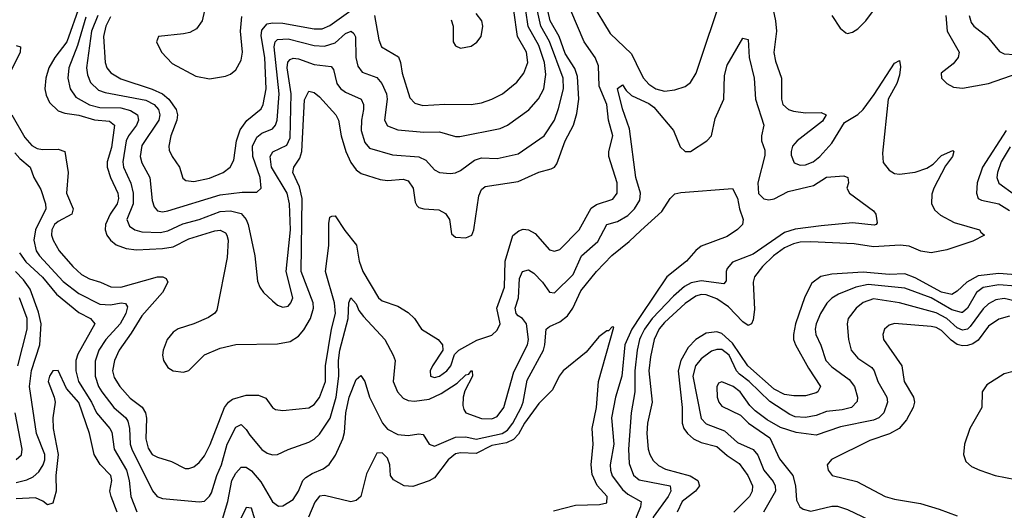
# Model space of a CAD drawing. Header units: inches. Extents: x 1308407 to 1441228, y 959628 to 1036311.
# Tile 165 of 256: x 1317623 to 1321390, y 1021497 to 1023374. Entities that reach past the tile are written whole.
import ezdxf

# ---------------------------------------------------------------- set-up
doc = ezdxf.new("R2010")
doc.units = ezdxf.units.IN
doc.header["$MEASUREMENT"] = 0
doc.layers.add('B3012', color=7, linetype='Continuous')
doc.layers.add('B3022', color=7, linetype='Continuous')

msp = doc.modelspace()

# ---------------------------------------------------------------- linework, layer by layer
at = {"layer": 'B3012', "color": 5}
for points, elevation in [([(1317593.4, 1023010), (1317643.4, 1022923.4), (1317670, 1022892.3), (1317690, 1022880.9), (1317710, 1022876.9), (1317770, 1022878.4), (1317795.8, 1022870), (1317809.1, 1022790), (1317802.6, 1022710), (1317827.8, 1022650), (1317822.3, 1022630), (1317770, 1022601.9), (1317755.9, 1022590), (1317746.3, 1022570), (1317745.3, 1022550), (1317750.7, 1022530), (1317774.4, 1022490), (1317826.1, 1022430), (1317859.2, 1022399.2), (1317890, 1022382.2), (1317932.7, 1022370), (1317971.6, 1022351.6), (1318010, 1022350.1), (1318150, 1022390.6), (1318170.7, 1022390.7), (1318183.1, 1022383.1), (1318189.5, 1022370), (1318170, 1022330.7), (1318090, 1022241), (1318050, 1022174.4), (1318003.9, 1022110), (1317985.9, 1022070), (1317978.1, 1022030), (1317984.2, 1022004.2), (1318006.2, 1021970), (1318045.4, 1021925.4), (1318091.8, 1021891.8), (1318104.9, 1021870), (1318108.6, 1021848.6), (1318105.9, 1021770), (1318114.7, 1021734.7), (1318130, 1021710.7), (1318150, 1021699.4), (1318203.7, 1021683.7), (1318256.8, 1021656.8), (1318270, 1021656), (1318290, 1021662.6), (1318310, 1021679.2), (1318330, 1021704.8), (1318352, 1021748), (1318407.3, 1021890), (1318421.6, 1021910), (1318437.5, 1021922.5), (1318490, 1021937), (1318536.9, 1021936.9), (1318565.2, 1021925.2), (1318590, 1021890.3), (1318602.3, 1021882.3), (1318630, 1021878.8), (1318730, 1021888.9), (1318750, 1021900.9), (1318770, 1021928.3), (1318793, 1021990), (1318793.8, 1022050), (1318815.7, 1022190), (1318831.6, 1022250), (1318828.1, 1022290), (1318792.7, 1022410), (1318806.4, 1022510), (1318806.2, 1022593.8), (1318810, 1022618), (1318818, 1022622), (1318830, 1022623.6), (1318867.3, 1022567.3), (1318911.7, 1022511.7), (1318922.5, 1022450), (1318936.1, 1022410), (1318995.6, 1022310), (1319010, 1022297.8), (1319070, 1022278), (1319110, 1022253.8), (1319133.4, 1022230), (1319160.3, 1022190), (1319224.9, 1022150), (1319240.3, 1022130), (1319242.6, 1022110), (1319202.2, 1022050), (1319193.7, 1022030), (1319194.9, 1022010), (1319210, 1022004.2), (1319230, 1022009.3), (1319257.4, 1022030), (1319272.4, 1022050), (1319286.7, 1022093.3), (1319303, 1022110), (1319372.6, 1022147.4), (1319430, 1022166.7), (1319450, 1022185.9), (1319461.1, 1022210), (1319448.7, 1022270), (1319477.5, 1022350), (1319480.7, 1022450), (1319510, 1022548.4), (1319533.4, 1022566.6), (1319550, 1022571.9), (1319570, 1022569.4), (1319595.6, 1022555.6), (1319650, 1022493.7), (1319670, 1022488.5), (1319690, 1022495.3), (1319763.9, 1022570), (1319810, 1022653.3), (1319830, 1022666.9), (1319892.1, 1022687.9), (1319909.3, 1022710.7), (1319909.4, 1022750), (1319877.8, 1022850), (1319877.6, 1022870), (1319892.7, 1022930), (1319876.5, 1022990), (1319870.2, 1023050), (1319839.8, 1023119.8), (1319837.9, 1023197.9), (1319824.5, 1023230), (1319782.5, 1023290), (1319732.1, 1023410)], 2680), ([(1317853.8, 1023430), (1317803, 1023290), (1317757.1, 1023230), (1317734.9, 1023190), (1317723.6, 1023150), (1317719.9, 1023110), (1317725, 1023085), (1317737.8, 1023057.8), (1317770, 1023025.2), (1317796.2, 1023016.2), (1317850, 1023009), (1317910, 1022990.5), (1317966.2, 1022986.2), (1317986.5, 1022970), (1317974.7, 1022885.3), (1317957.8, 1022830), (1317957.8, 1022810), (1317970.4, 1022770), (1317999.1, 1022710), (1318001.2, 1022690), (1317995.8, 1022670), (1317968.9, 1022630), (1317951.1, 1022590), (1317950.5, 1022570), (1317956.8, 1022550), (1317970.1, 1022530), (1317992.2, 1022512.2), (1318030, 1022498), (1318070, 1022492.9), (1318170, 1022498.6), (1318210, 1022505.4), (1318270, 1022535.5), (1318370, 1022565.7), (1318390, 1022568.1), (1318410, 1022559), (1318416.3, 1022550), (1318421.1, 1022530), (1318416.4, 1022463.6), (1318377.6, 1022262.4), (1318369.5, 1022250.5), (1318345.2, 1022234.8), (1318290.1, 1022209.9), (1318230, 1022190.9), (1318210, 1022177.9), (1318187.9, 1022150), (1318172.4, 1022110), (1318169.5, 1022090), (1318173, 1022070), (1318190, 1022043.2), (1318210, 1022030.2), (1318250, 1022025.3), (1318270, 1022031.8), (1318330, 1022091.3), (1318390, 1022117.5), (1318450, 1022130.9), (1318610, 1022133.3), (1318657.6, 1022142.4), (1318690, 1022163.5), (1318710, 1022186.8), (1318735.7, 1022230), (1318747, 1022270), (1318745.6, 1022290), (1318700.5, 1022410), (1318704.4, 1022690), (1318694.2, 1022734.2), (1318668.6, 1022790), (1318672.1, 1022810), (1318695.6, 1022844.4), (1318702.6, 1022870), (1318712.6, 1023067.4), (1318730, 1023100.6), (1318750, 1023095), (1318770, 1023078.7), (1318832.6, 1023010), (1318843.3, 1022990), (1318853.2, 1022930), (1318871.5, 1022870), (1318890, 1022828.1), (1318910, 1022800.1), (1318930, 1022785.4), (1319002.2, 1022762.2), (1319030, 1022759.1), (1319090, 1022763.6), (1319110, 1022757.5), (1319128.4, 1022730), (1319135.7, 1022675.7), (1319142.8, 1022662.8), (1319150, 1022655.5), (1319170, 1022650.2), (1319227.1, 1022647.1), (1319252.8, 1022632.8), (1319267.8, 1022610), (1319274.9, 1022554.9), (1319290, 1022541.7), (1319330, 1022539), (1319353.7, 1022550), (1319361.2, 1022570), (1319380.5, 1022699.5), (1319390, 1022723.9), (1319403.6, 1022736.4), (1319530, 1022754.5), (1319610, 1022790.1), (1319656.6, 1022803.4), (1319669.9, 1022810.1), (1319678, 1022822), (1319710.7, 1022910), (1319742.6, 1022970), (1319755.3, 1023015.3), (1319763.1, 1023070), (1319757, 1023157), (1319747.5, 1023187.5), (1319710, 1023244.5), (1319687.4, 1023310), (1319653.1, 1023370), (1319637.8, 1023437.8)], 2720), ([(1317876.6, 1023383.4), (1317844.3, 1023275.7), (1317811.4, 1023190), (1317807, 1023150), (1317816.5, 1023110), (1317838.2, 1023078.2), (1317890, 1023048.9), (1317930, 1023038.4), (1318010, 1023037.1), (1318046.7, 1023026.7), (1318073.4, 1023010), (1318078.3, 1022990), (1318070.1, 1022970), (1318039.6, 1022930), (1318030.4, 1022910), (1318017.9, 1022830), (1318020.5, 1022810), (1318048.8, 1022748.8), (1318057.7, 1022710), (1318057.6, 1022670), (1318033.1, 1022610), (1318043.8, 1022583.8), (1318063.2, 1022570), (1318090, 1022562.1), (1318160.5, 1022559.5), (1318190, 1022566.4), (1318247.3, 1022592.7), (1318310, 1022609.4), (1318390, 1022640.1), (1318430, 1022643.3), (1318470, 1022632.4), (1318489.6, 1022610), (1318496.9, 1022590), (1318523.5, 1022470), (1318533.2, 1022373.2), (1318541.5, 1022350), (1318555.8, 1022330), (1318590, 1022297.6), (1318610, 1022282), (1318630, 1022273.4), (1318650, 1022278), (1318661.1, 1022290), (1318668.6, 1022310), (1318643, 1022410), (1318658.7, 1022570), (1318655.6, 1022670), (1318646.2, 1022710), (1318587.1, 1022810), (1318581.3, 1022850), (1318592, 1022868), (1318645.6, 1022894.4), (1318658, 1022922), (1318661.9, 1023090), (1318646.4, 1023190), (1318648.5, 1023211.5), (1318657.8, 1023222.2), (1318670, 1023227.3), (1318690, 1023224.5), (1318750, 1023203.1), (1318815, 1023195), (1318823.6, 1023183.6), (1318836.3, 1023130), (1318850, 1023111.4), (1318870, 1023097.4), (1318930.1, 1023070.1), (1318939, 1023050), (1318939.1, 1023030), (1318931.3, 1022990), (1318929.7, 1022950), (1318943.6, 1022903.6), (1318962.2, 1022882.2), (1319050, 1022856.9), (1319150, 1022849.1), (1319177.1, 1022837.1), (1319210, 1022799.7), (1319230, 1022789.4), (1319270, 1022785.5), (1319290, 1022788), (1319310, 1022796.6), (1319363.7, 1022836.3), (1319390, 1022846), (1319450, 1022843.6), (1319530, 1022860.8), (1319630, 1022930.1), (1319670, 1022989.2), (1319685.1, 1023034.9), (1319703.6, 1023110), (1319702.1, 1023150), (1319650.4, 1023290.4), (1319616.7, 1023350), (1319599.7, 1023430)], 2740), ([(1317921.7, 1023390), (1317898.3, 1023330), (1317879, 1023190), (1317882.6, 1023162.6), (1317893.9, 1023133.9), (1317924.3, 1023104.3), (1317950, 1023095), (1318105.8, 1023065.8), (1318138, 1023050), (1318154.4, 1023030), (1318159, 1023010), (1318155.7, 1022990), (1318090, 1022892.2), (1318084.5, 1022850), (1318090, 1022826), (1318121.3, 1022770), (1318130, 1022681.6), (1318137.8, 1022657.8), (1318150, 1022643.2), (1318170, 1022639.1), (1318190, 1022642.1), (1318390, 1022703.5), (1318473.8, 1022713.8), (1318530, 1022714), (1318546.8, 1022730), (1318542.7, 1022770), (1318514.8, 1022850), (1318514.1, 1022890), (1318530, 1022924.6), (1318550, 1022940.3), (1318590, 1022957.1), (1318601.6, 1022970), (1318608.1, 1022990), (1318616.1, 1023090), (1318596.5, 1023270), (1318600.1, 1023290), (1318610, 1023299), (1318650, 1023300.4), (1318750, 1023275.8), (1318790, 1023273.4), (1318830, 1023285.2), (1318870, 1023321.5), (1318891.8, 1023330), (1318901.9, 1023321.9), (1318908.4, 1023308.4), (1318909.3, 1023229.3), (1318916.4, 1023196.4), (1318934, 1023174), (1318990, 1023153.2), (1319009.1, 1023130), (1319026.6, 1023090), (1319028.9, 1023070), (1319018.9, 1022990), (1319030, 1022968.1), (1319070, 1022952.3), (1319170, 1022944.2), (1319230, 1022944.4), (1319290, 1022927.8), (1319307.3, 1022927.3), (1319462.1, 1022957.9), (1319490, 1022970.9), (1319571.1, 1023028.9), (1319608.5, 1023071.5), (1319628.4, 1023110), (1319636.1, 1023163.9), (1319630.9, 1023210), (1319610, 1023275.8), (1319568.4, 1023348.4), (1319559.8, 1023410)], 2760), ([(1317970, 1023385.3), (1317952.4, 1023350), (1317944.2, 1023310), (1317949.7, 1023210), (1317956.8, 1023190), (1317971.4, 1023171.4), (1318010, 1023147.5), (1318130, 1023108.4), (1318170, 1023090.9), (1318193.7, 1023070), (1318222.4, 1023030), (1318227.5, 1023010), (1318224.3, 1022990), (1318201.7, 1022930), (1318194, 1022890), (1318195.4, 1022875.4), (1318206.7, 1022850), (1318234.2, 1022810), (1318247.5, 1022767.5), (1318259.1, 1022759.1), (1318290, 1022755.1), (1318350, 1022767.9), (1318401.4, 1022790), (1318429, 1022810), (1318443, 1022837), (1318452.4, 1022910), (1318467.1, 1022952.9), (1318492.1, 1022987.9), (1318547.5, 1023032.5), (1318554.8, 1023050), (1318565.7, 1023110), (1318561.5, 1023230), (1318547.2, 1023312.8), (1318550, 1023334.6), (1318570, 1023357.8), (1318590, 1023362.8), (1318630, 1023361.4), (1318750, 1023339.6), (1318780.8, 1023339.2), (1318810, 1023352.1), (1318890, 1023409.4)], 2780), ([(1318330.4, 1023410), (1318321.1, 1023370), (1318300.3, 1023339.7), (1318274.2, 1023325.8), (1318250, 1023319.5), (1318154.4, 1023310), (1318147, 1023290), (1318165.9, 1023250), (1318207, 1023207), (1318297.5, 1023157.5), (1318350, 1023148.5), (1318410, 1023157.9), (1318430, 1023166), (1318450, 1023182.1), (1318470, 1023219.2), (1318476, 1023250), (1318468, 1023330), (1318473.6, 1023386.4)], 2820), ([(1318981, 1023390), (1318997, 1023297), (1319007.8, 1023270), (1319072.6, 1023232.6), (1319080.8, 1023210), (1319086.5, 1023170), (1319115.7, 1023075.7), (1319134.9, 1023054.9), (1319165.6, 1023045.6), (1319250, 1023051.1), (1319350, 1023050.1), (1319390, 1023056.6), (1319430, 1023069.5), (1319470, 1023090.1), (1319525.4, 1023134.6), (1319552.6, 1023170), (1319567.2, 1023210), (1319562.8, 1023250), (1319528.3, 1023310), (1319513.7, 1023410)], 2780), ([(1319810, 1023441.1), (1319881.8, 1023321.8), (1319963.5, 1023243.5), (1320000, 1023169.6)], 2680), ([(1319274.3, 1023374.3), (1319281.3, 1023350), (1319282.1, 1023290), (1319290, 1023274.3), (1319310, 1023264.8), (1319350, 1023272.5), (1319372.4, 1023287.6), (1319389.1, 1023310), (1319395.6, 1023350), (1319391.1, 1023370), (1319370, 1023398.5)], 2820), ([(1317610, 1023275), (1317626, 1023270), (1317624.7, 1023250), (1317580.8, 1023159.2)], 2680), ([(1317605.1, 1022865.1), (1317623.4, 1022843.4), (1317663.5, 1022810), (1317677.8, 1022770), (1317704.6, 1022724.6), (1317721.9, 1022670), (1317723.6, 1022650), (1317683.3, 1022570), (1317677.4, 1022530), (1317686.2, 1022490), (1317698.9, 1022470), (1317790, 1022372.3), (1317850, 1022325.8), (1317930, 1022286), (1317970, 1022283.3), (1318011.3, 1022290), (1318028.2, 1022288.2), (1318035.7, 1022275.7), (1318029.7, 1022250), (1318007.6, 1022210), (1317952.4, 1022150), (1317926.5, 1022110), (1317912.5, 1022067.5), (1317911.8, 1022010), (1317925, 1021970), (1317937.8, 1021950), (1317983.7, 1021890), (1318029.6, 1021850), (1318037.4, 1021837.4), (1318043.9, 1021810), (1318045.9, 1021750), (1318052, 1021730), (1318131.2, 1021571.2), (1318149.6, 1021549.6), (1318170, 1021541.9), (1318310, 1021529.3), (1318330, 1021532.1), (1318350, 1021550.2), (1318356.8, 1021563.2), (1318377.3, 1021630), (1318395.2, 1021670), (1318417.1, 1021750), (1318450, 1021814.8), (1318470, 1021825), (1318490, 1021806.4), (1318503.5, 1021783.5), (1318550, 1021728.7), (1318570, 1021715.1), (1318590, 1021708.7), (1318610, 1021710.2), (1318650.4, 1021729.6), (1318730, 1021757.7), (1318750, 1021768.7), (1318770, 1021787.7), (1318811.1, 1021848.9), (1318834.6, 1021930), (1318843.8, 1022010), (1318843, 1022070), (1318847.7, 1022110), (1318880.5, 1022230), (1318882.3, 1022290), (1318890, 1022310.3), (1318910, 1022287.2), (1318920.9, 1022260.9), (1318938.1, 1022238.1), (1319020.7, 1022150), (1319052.7, 1022090), (1319059.8, 1022070), (1319052, 1021990), (1319068.2, 1021950), (1319090, 1021925.6), (1319110, 1021916.3), (1319133.6, 1021913.6), (1319190, 1021921.5), (1319236.2, 1021943.8), (1319297.2, 1021982.8), (1319330, 1022014.5), (1319342, 1022018), (1319350.8, 1022030.8), (1319354, 1022030), (1319355.3, 1022010), (1319326, 1021954), (1319320.1, 1021930), (1319318.1, 1021898.1), (1319322.1, 1021882.1), (1319330.3, 1021870), (1319390, 1021848.3), (1319430, 1021847), (1319450, 1021855.7), (1319475.6, 1021890), (1319513.7, 1022026.3), (1319566.4, 1022130), (1319569.4, 1022150), (1319562.5, 1022210), (1319546.6, 1022230), (1319530, 1022240.5), (1319523.2, 1022250), (1319519.3, 1022270), (1319531.3, 1022310), (1319535.7, 1022384.3), (1319547.4, 1022410), (1319570, 1022416.3), (1319590, 1022404.1), (1319623.8, 1022370), (1319650, 1022331.4), (1319670, 1022328.5), (1319740.6, 1022399.4), (1319772.7, 1022470), (1319834.7, 1022525.3), (1319869.9, 1022590.1), (1319910, 1022601.6), (1319950, 1022625.1), (1319975.9, 1022650), (1319996, 1022684), (1319997.9, 1022710), (1319981.2, 1022770), (1319957, 1022957), (1319930, 1023032.6), (1319910, 1023111.3), (1319930, 1023124.9), (1319943.1, 1023103.1), (1319963.8, 1023083.8), (1320000, 1023067)], 2660), ([(1318395.4, 1021450), (1318419.3, 1021530), (1318435.4, 1021610), (1318450, 1021638.4), (1318470, 1021662.1), (1318490, 1021662.1), (1318510, 1021647.7), (1318545.4, 1021605.4), (1318590, 1021529.2), (1318613, 1021513), (1318630, 1021513.8), (1318670, 1021538.1), (1318690, 1021569.2), (1318706.9, 1021610), (1318717.7, 1021622.3), (1318742.1, 1021637.9), (1318784.3, 1021655.7), (1318807.8, 1021672.2), (1318832, 1021708), (1318859, 1021770), (1318865.6, 1021794.4), (1318870.6, 1021870), (1318883.4, 1021930), (1318910, 1021997.6), (1318927.9, 1022012.1), (1318943.5, 1021990), (1318961.7, 1021930), (1319011.9, 1021830), (1319030, 1021807.4), (1319070, 1021786.2), (1319110, 1021782.2), (1319150, 1021789.3), (1319167.1, 1021787.1), (1319189.6, 1021749.6), (1319210, 1021742.3), (1319290, 1021776.7), (1319330, 1021778.2), (1319370, 1021769.2), (1319469.8, 1021790), (1319490, 1021802.9), (1319510, 1021829.7), (1319541.6, 1021890), (1319549.9, 1021910), (1319565.3, 1021994.7), (1319627.3, 1022110), (1319632.9, 1022130), (1319637.3, 1022190), (1319650, 1022200.4), (1319690, 1022217.8), (1319718.9, 1022241.1), (1319739.8, 1022270), (1319770, 1022336.6), (1319830, 1022410.1), (1319888.8, 1022471.2), (1319954.7, 1022525.3), (1320000, 1022567)], 2640), ([(1317622.3, 1022482.3), (1317647.3, 1022447.3), (1317710, 1022388.6), (1317763.4, 1022323.4), (1317850, 1022254), (1317893.5, 1022230), (1317910.5, 1022210.5), (1317845.8, 1022094.2), (1317837.9, 1022070), (1317838.2, 1022030), (1317848.5, 1021990), (1317898.2, 1021910), (1317917.2, 1021870), (1317968.2, 1021810), (1317975.1, 1021795.1), (1317984.4, 1021730), (1318031.6, 1021650), (1318041.5, 1021610), (1318048, 1021550), (1318071.3, 1021491.3)], 2640), ([(1317610, 1021603.1), (1317650, 1021613.4), (1317674.8, 1021625.2), (1317696.5, 1021643.5), (1317713, 1021670), (1317719.3, 1021690), (1317719, 1021710), (1317687.1, 1021790), (1317660.7, 1021970), (1317668, 1022032), (1317699.8, 1022130), (1317705.8, 1022210), (1317695.3, 1022255.3), (1317663.4, 1022343.4), (1317638.2, 1022378.2), (1317607.2, 1022410)], 2640), ([(1317616.2, 1022050), (1317652.1, 1022190), (1317651.2, 1022230), (1317622.9, 1022310)], 2660), ([(1320000, 1022242), (1319965.1, 1022190), (1319938.4, 1022130), (1319927.6, 1022010), (1319902.9, 1021930), (1319887.5, 1021850), (1319896.4, 1021750), (1319882.9, 1021670), (1319883.7, 1021650), (1319890, 1021629.1), (1319930, 1021576.1), (1319950, 1021558.6), (1320000, 1021530.6)], 2640), ([(1319665.4, 1021494.6), (1319750, 1021516.4), (1319841.6, 1021518.4), (1319870, 1021525.1), (1319870.8, 1021550), (1319832.1, 1021592.1), (1319813.5, 1021633.5), (1319810.1, 1021670), (1319817.1, 1021750), (1319813.3, 1021810), (1319830.1, 1021890.1), (1319837.8, 1021990), (1319897, 1022197), (1319890, 1022198.4), (1319876.6, 1022183.4), (1319870, 1022183.2), (1319839.6, 1022160.4), (1319790, 1022102.2), (1319702.5, 1022030), (1319687.4, 1022010), (1319661.8, 1021958.2), (1319610, 1021904.7), (1319554.2, 1021830), (1319532.3, 1021787.7), (1319512.7, 1021767.3), (1319485.2, 1021754.8), (1319430, 1021744.1), (1319370, 1021714.1), (1319310, 1021716.9), (1319290, 1021712.4), (1319262.2, 1021690), (1319210, 1021620.4), (1319190, 1021609), (1319127.1, 1021587.1), (1319094, 1021590), (1319053.7, 1021613.7), (1319042.4, 1021630), (1319038.8, 1021670), (1319030, 1021696.2), (1319010, 1021716.2), (1318990, 1021715.3), (1318950, 1021635.5), (1318928, 1021550), (1318910, 1021534.4), (1318890, 1021529.4), (1318790, 1021553.3), (1318770, 1021550.1), (1318752.5, 1021527.5), (1318728.3, 1021470)], 2620), ([(1320000, 1022161.1), (1319994.9, 1022150), (1319985.6, 1022110), (1319977.1, 1022030), (1319977.4, 1021950), (1319962.4, 1021870), (1319953.1, 1021730), (1319955.2, 1021675.2), (1319971.1, 1021631.1), (1319993, 1021613), (1320000, 1021611.7)], 2660), ([(1317995.9, 1021490), (1317973.3, 1021550), (1317968.7, 1021570), (1317975.1, 1021610), (1317972, 1021630), (1317931.7, 1021671.7), (1317907.8, 1021710), (1317890.1, 1021790), (1317850, 1021909.4), (1317802.7, 1021962.7), (1317770, 1022032.2), (1317750, 1022030.3), (1317736.8, 1022010), (1317732.7, 1021990), (1317755.4, 1021930), (1317758.6, 1021910), (1317750.5, 1021850), (1317751.5, 1021810), (1317770.5, 1021710), (1317762.1, 1021630), (1317762.5, 1021570), (1317750, 1021523.5), (1317730, 1021516.9), (1317712.1, 1021532.1), (1317684.3, 1021544.3), (1317610, 1021540.6)], 2620), ([(1317610, 1021691.1), (1317630, 1021709.1), (1317632.7, 1021730), (1317605.4, 1021870)], 2660), ([(1318533.3, 1021430), (1318510, 1021504.1), (1318490, 1021507.1), (1318442.8, 1021410)], 2620), ([(1320000, 1021520.6), (1319998.9, 1021510), (1319982.4, 1021470), (1319980.6, 1021450), (1319987.4, 1021407.4), (1320000, 1021370.7)], 2640)]:
    msp.add_lwpolyline(points, dxfattribs=dict(at, elevation=elevation))
at = {"layer": 'B3022', "color": 5}
for points, elevation in [([(1320000, 1023169.6), (1320009.7, 1023150), (1320030, 1023127), (1320056.9, 1023110), (1320090, 1023101.1), (1320130, 1023105.7), (1320170, 1023118.5), (1320190, 1023134), (1320211, 1023169), (1320316, 1023484)], 2680), ([(1320501.7, 1023430), (1320514.9, 1023370), (1320518.2, 1023330), (1320509.1, 1023249.1), (1320515.1, 1023215.1), (1320537.6, 1023150), (1320537.5, 1023070), (1320543.2, 1023050), (1320565.2, 1023030), (1320583.8, 1023023.8), (1320630, 1023017.9), (1320690, 1023018.8), (1320708.4, 1023010), (1320694.4, 1022985.6), (1320597.5, 1022910), (1320580.5, 1022890), (1320574.3, 1022870), (1320575.2, 1022855.2), (1320585.8, 1022825.8), (1320610, 1022817.2), (1320630, 1022818.5), (1320659.7, 1022830), (1320685, 1022850), (1320730, 1022902.2), (1320779.4, 1022980.6), (1320830, 1023011.1), (1320850, 1023031.1), (1320892.3, 1023087.7), (1320970, 1023207.9), (1320990, 1023217.6), (1320993.3, 1023193.3), (1320990, 1023162), (1320978.9, 1023130), (1320945.8, 1023070), (1320924, 1022864), (1320927.1, 1022827.1), (1320950, 1022798.6), (1320970, 1022785.4), (1320990, 1022782.6), (1321050, 1022790.1), (1321094.3, 1022805.7), (1321118.1, 1022821.9), (1321150, 1022854.3), (1321193.9, 1022873.9), (1321196.9, 1022870), (1321191.8, 1022850), (1321165.2, 1022814.8), (1321120.7, 1022730), (1321113.2, 1022706.8), (1321112.4, 1022670), (1321124.6, 1022644.6), (1321146.6, 1022626.6), (1321198.5, 1022598.5), (1321296.1, 1022570), (1321300.6, 1022560.6), (1321314.9, 1022550), (1321270, 1022526.6), (1321170, 1022493.6), (1321110, 1022482.1), (1321071.2, 1022488.8), (1321026.9, 1022506.9), (1320991.7, 1022511.7), (1320890, 1022504.8), (1320816.6, 1022516.6), (1320650, 1022523.4), (1320610, 1022522.5), (1320583.7, 1022516.3), (1320550, 1022500.7), (1320506.8, 1022470), (1320465.7, 1022430), (1320434.4, 1022390), (1320429.1, 1022370), (1320434.4, 1022265.6), (1320430, 1022225.2), (1320423.7, 1022210), (1320410, 1022203.4), (1320390, 1022217.8), (1320335.6, 1022275.6), (1320290, 1022306), (1320250, 1022320.9), (1320230, 1022321.9), (1320210, 1022316.1), (1320170, 1022288.6), (1320090, 1022215.1), (1320070, 1022190.7), (1320051.3, 1022150), (1320036.3, 1022083.7), (1320030.3, 1022030), (1320043.5, 1021910), (1320025.1, 1021830), (1320023, 1021790), (1320028.4, 1021730), (1320034.6, 1021710), (1320047.1, 1021687.1), (1320067.7, 1021667.7), (1320094.6, 1021654.6), (1320188.7, 1021628.7), (1320218.4, 1021610), (1320223.6, 1021590), (1320208.6, 1021570), (1320157.4, 1021530), (1320139.2, 1021490)], 2680), ([(1321255.8, 1023390), (1321263.1, 1023363.1), (1321273.4, 1023350), (1321325.3, 1023310), (1321372.5, 1023252.5), (1321390, 1023243), (1321430, 1023240.9), (1321530, 1023259.4), (1321658.9, 1023310), (1321770, 1023364.4), (1321870, 1023436)], 2740), ([(1320730.1, 1023390), (1320762, 1023342), (1320784, 1023324), (1320790, 1023321.3), (1320810, 1023326.5), (1320830, 1023339.8), (1320860.2, 1023370), (1320890, 1023409.3)], 2720), ([(1321167.2, 1023390), (1321171.4, 1023330), (1321217.6, 1023250), (1321213.4, 1023230), (1321194.8, 1023205.2), (1321148.9, 1023170), (1321150.4, 1023150), (1321170, 1023130.4), (1321196, 1023116), (1321230, 1023112), (1321330, 1023130.1), (1321443.9, 1023170)], 2720), ([(1320000, 1023067), (1320030, 1023053.2), (1320050, 1023039.5), (1320125.3, 1022950), (1320150, 1022888.2), (1320170, 1022869.5), (1320190, 1022870.2), (1320252.1, 1022910), (1320269.8, 1022930.2), (1320283.6, 1022996.4), (1320317, 1023070), (1320319.3, 1023160.7), (1320330, 1023200.7), (1320390, 1023304), (1320410, 1023298), (1320414, 1023230), (1320434, 1023150), (1320438.4, 1023070), (1320470.7, 1022970), (1320461.1, 1022930), (1320462, 1022910), (1320474.3, 1022874.3), (1320474, 1022854), (1320447.6, 1022750), (1320450, 1022708.5), (1320470, 1022688.8), (1320490, 1022685.3), (1320510, 1022688.7), (1320562.9, 1022717.1), (1320660, 1022740), (1320710, 1022771.8), (1320776.2, 1022776.2), (1320792.2, 1022770), (1320794.6, 1022750), (1320788.1, 1022730), (1320798, 1022710), (1320890, 1022643.1), (1320898.8, 1022630), (1320903.8, 1022596.2), (1320900.7, 1022590), (1320892, 1022588), (1320810, 1022597.3), (1320690, 1022585.6), (1320590, 1022572.4), (1320550, 1022559.8), (1320430, 1022476.2), (1320350, 1022446), (1320330, 1022421.5), (1320325.8, 1022410), (1320325.6, 1022374.4), (1320317.2, 1022362.8), (1320230, 1022375.4), (1320192.3, 1022367.7), (1320166.7, 1022353.3), (1320124.5, 1022315.5), (1320042.8, 1022230), (1320013.3, 1022190), (1320000, 1022161.1)], 2660), ([(1321397.1, 1022950), (1321306.6, 1022810), (1321286.5, 1022750), (1321283.7, 1022710), (1321290.5, 1022690.5), (1321302.9, 1022682.9), (1321370, 1022669.3), (1321410, 1022644.4)], 2720), ([(1321412.5, 1022887.5), (1321378.5, 1022830), (1321363.8, 1022790), (1321362.2, 1022770), (1321369.2, 1022749.2), (1321430, 1022704.9)], 2740), ([(1320000, 1022567), (1320079.6, 1022640.4), (1320112.5, 1022690), (1320130, 1022707.5), (1320153.4, 1022713.4), (1320350, 1022728.5), (1320370, 1022690.7), (1320377.3, 1022650), (1320391.8, 1022610), (1320388.7, 1022590), (1320370, 1022571.3), (1320330, 1022543.9), (1320230, 1022507.1), (1320210, 1022490.8), (1320174.7, 1022450), (1320099.4, 1022390), (1320000, 1022242)], 2640), ([(1321450, 1022397), (1321370, 1022403), (1321290, 1022393.3), (1321247.5, 1022370), (1321210, 1022334.6), (1321190, 1022322.7), (1321150, 1022331.3), (1321050, 1022386.7), (1321010, 1022401.9), (1320950, 1022398.6), (1320850, 1022408.3), (1320730, 1022400.3), (1320688.3, 1022391.7), (1320654.6, 1022365.4), (1320626.6, 1022313.4), (1320591.4, 1022210), (1320583.4, 1022170), (1320584.1, 1022150), (1320591, 1022130), (1320640.9, 1022040.9), (1320687.6, 1021970), (1320677.2, 1021950), (1320670, 1021946.2), (1320630, 1021934.3), (1320585.2, 1021934.8), (1320550, 1021939.7), (1320510, 1021959.6), (1320409.1, 1022049.1), (1320350, 1022136.3), (1320310, 1022173), (1320290, 1022179.7), (1320250, 1022175), (1320210, 1022149.9), (1320180.6, 1022119.4), (1320152.8, 1022070), (1320142.3, 1022030), (1320157.4, 1021890), (1320157.9, 1021830), (1320164.2, 1021810), (1320177.7, 1021790), (1320201.1, 1021770), (1320230, 1021756.4), (1320290, 1021740.3), (1320330, 1021705.8), (1320375.7, 1021675.7), (1320409.3, 1021630), (1320426.7, 1021590), (1320425.9, 1021570), (1320415, 1021550), (1320356.1, 1021490)], 2720), ([(1321434.4, 1022354.4), (1321370, 1022360.1), (1321310, 1022349.6), (1321284.5, 1022330), (1321249.3, 1022270.7), (1321230, 1022253.1), (1321226.8, 1022253.2), (1321190, 1022264.3), (1321110, 1022309.7), (1321010, 1022346.6), (1320870, 1022361.1), (1320821.8, 1022350), (1320756.5, 1022323.5), (1320730, 1022307.8), (1320711.3, 1022288.7), (1320687.4, 1022250), (1320670.6, 1022210), (1320667.1, 1022190), (1320669.1, 1022170), (1320689, 1022129), (1320707.8, 1022070), (1320730, 1022045.5), (1320796.7, 1021996.7), (1320817, 1021970), (1320828.8, 1021930), (1320827, 1021913), (1320806, 1021890), (1320770, 1021881.1), (1320710, 1021875.3), (1320670, 1021859.1), (1320630, 1021851.1), (1320590, 1021854.8), (1320570, 1021863), (1320492.8, 1021912.8), (1320413.9, 1021990), (1320377.6, 1022017.6), (1320365.8, 1022030), (1320337.5, 1022090), (1320310, 1022111.4), (1320290, 1022112.1), (1320270, 1022105.3), (1320230, 1022076.8), (1320209.1, 1022050), (1320198.4, 1022010), (1320230, 1021847.9), (1320250, 1021827.5), (1320320.2, 1021800.2), (1320370, 1021755.5), (1320430, 1021729.1), (1320447.4, 1021707.4), (1320470.8, 1021650), (1320506.5, 1021606.5), (1320514.1, 1021590), (1320514.5, 1021570), (1320468.9, 1021490)], 2740), ([(1321450, 1022292.8), (1321390, 1022306.8), (1321358.5, 1022301.5), (1321330, 1022287.2), (1321310, 1022267.7), (1321259.9, 1022200.1), (1321250, 1022190.3), (1321230, 1022185.8), (1321210, 1022194.8), (1321170, 1022230.4), (1321130, 1022252.6), (1320989.7, 1022290), (1320890, 1022305.4), (1320850, 1022292.1), (1320823.9, 1022270), (1320793.6, 1022230), (1320788.8, 1022210), (1320794.2, 1022150), (1320804.5, 1022110), (1320830, 1022078.5), (1320883, 1022043), (1320892.2, 1022030), (1320906.5, 1021990), (1320940.9, 1021930), (1320943.1, 1021910), (1320929.5, 1021870), (1320910.9, 1021850), (1320890, 1021841.7), (1320763.8, 1021816.2), (1320670, 1021784.7), (1320594.3, 1021794.3), (1320533.5, 1021813.5), (1320483.3, 1021843.3), (1320437.7, 1021877.7), (1320417.4, 1021897.4), (1320379.6, 1021950), (1320352.5, 1021970), (1320310, 1021988.1), (1320296.9, 1021983.1), (1320290.8, 1021969.2), (1320291.3, 1021930), (1320297.9, 1021910), (1320310, 1021895.5), (1320380.8, 1021860.8), (1320411.3, 1021830), (1320493.6, 1021773.6), (1320530, 1021693.8), (1320581, 1021630), (1320592, 1021590), (1320595.4, 1021535.4), (1320608.3, 1021510), (1320620.6, 1021500.6), (1320650, 1021492.7), (1320730, 1021512.6), (1320751.8, 1021511.8), (1320790, 1021499.8), (1320930, 1021432.9)], 2760), ([(1321410, 1022239.7), (1321370, 1022227.8), (1321330, 1022201.3), (1321290, 1022148.2), (1321270, 1022133.4), (1321250, 1022126.9), (1321230, 1022125.8), (1321210, 1022131.5), (1321187.2, 1022147.2), (1321150, 1022184.5), (1321130, 1022195.8), (1321110, 1022200.5), (1320970, 1022211.6), (1320950, 1022205.6), (1320931.5, 1022190), (1320925.6, 1022170), (1320928.4, 1022150), (1320997.9, 1022050), (1321007.3, 1021990), (1321043.3, 1021930), (1321046.3, 1021910), (1321041.8, 1021890), (1321016.8, 1021843.2), (1320988.2, 1021810), (1320950.6, 1021789.4), (1320876.4, 1021763.6), (1320729.5, 1021690.5), (1320713.1, 1021670), (1320716.5, 1021650), (1320732.4, 1021630), (1320826.2, 1021606.2), (1320934.9, 1021550), (1320970, 1021539), (1321070, 1021522.2), (1321141.1, 1021501.1), (1321210, 1021474.9)], 2780), ([(1321430, 1022029), (1321390, 1022018.4), (1321323.8, 1021976.2), (1321305.8, 1021950), (1321304.2, 1021890), (1321259, 1021810), (1321238, 1021750), (1321234.2, 1021710), (1321243.8, 1021683.8), (1321264.8, 1021664.8), (1321296.4, 1021650), (1321355.5, 1021630), (1321434.3, 1021614.3)], 2820), ([(1320000, 1021611.7), (1320111.5, 1021590), (1320115.1, 1021570), (1320104.6, 1021550), (1320047.1, 1021470), (1320045.3, 1021430), (1320056.7, 1021390), (1320094.7, 1021310), (1320134.3, 1021250), (1320157, 1021190), (1320191, 1021130), (1320245.3, 1020890), (1320243.6, 1020870), (1320230, 1020844.7), (1320210, 1020826), (1320190, 1020819.8), (1320170, 1020827.4), (1320130, 1020869.8), (1320104.2, 1020910), (1320026.3, 1021090), (1320000, 1021129.7)], 2660), ([(1320000, 1021530.6), (1320001, 1021530), (1320000, 1021520.6)], 2640)]:
    msp.add_lwpolyline(points, dxfattribs=dict(at, elevation=elevation))

doc.saveas('drawing.dxf')
